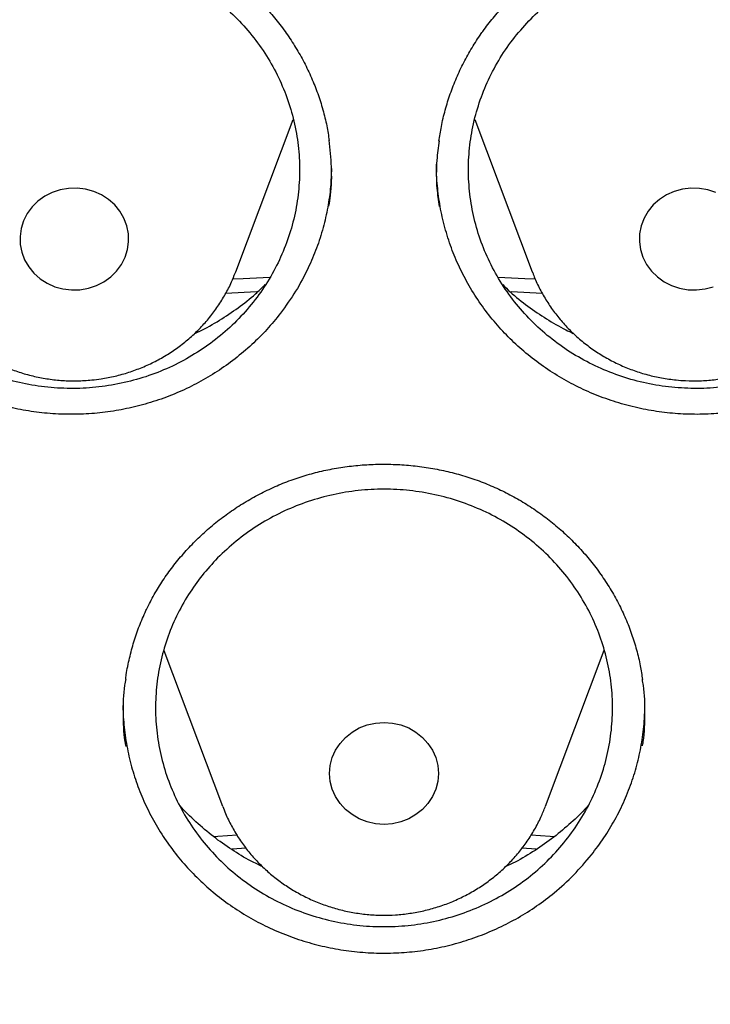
# Model space of a CAD drawing. Header units: millimetres. Extents: x 8 to 1233, y 12 to 1462.
# Tile 47 of 131: x 449.62 to 454.7, y 1292.35 to 1299.59. Entities that reach past the tile are written whole.
import ezdxf

# ---------------------------------------------------------------- set-up
doc = ezdxf.new("R2010")
doc.units = ezdxf.units.MM

msp = doc.modelspace()

# ---------------------------------------------------------------- linework, layer by layer
at = {"color": 7, "linetype": 'Continuous', "lineweight": 30}
for p, q in [((451.2093, 1297.7392), (451.6314, 1298.861)), ((452.9686, 1298.8609), (453.3906, 1297.7392)), ((451.2059, 1297.7304), (451.2093, 1297.7392)), ((453.3906, 1297.7392), (453.3926, 1297.7339)), ((451.3645, 1297.5917), (451.1337, 1297.5802)), ((453.466, 1297.5802), (453.2345, 1297.5917)), ((450.6806, 1294.9533), (451.1119, 1293.807)), ((453.488, 1293.807), (453.92, 1294.9552)), ((451.2871, 1293.4977), (451.1815, 1293.4909))]:
    msp.add_line(p, q, dxfattribs=at)
at = {"color": 7, "linetype": 'Continuous', "lineweight": 30, "flags": 128}
for points in [[(450.063, 1297.6074), (450.1247, 1297.6182), (450.1839, 1297.6378), (450.2391, 1297.6659), (450.2889, 1297.7018), (450.3321, 1297.7445), (450.3676, 1297.793), (450.3946, 1297.8462), (450.4125, 1297.9026), (450.4207, 1297.961), (450.419, 1298.0199), (450.4076, 1298.0778), (450.3866, 1298.1333), (450.3567, 1298.1851), (450.3185, 1298.2318), (450.2729, 1298.2723), (450.2212, 1298.3057), (450.1646, 1298.331), (450.1044, 1298.3477), (450.0421, 1298.3554), (449.9794, 1298.3539), (449.9177, 1298.3432), (449.8585, 1298.3235), (449.8034, 1298.2954), (449.7536, 1298.2595), (449.7104, 1298.2168), (449.6748, 1298.1683), (449.6478, 1298.1151), (449.63, 1298.0587), (449.6218, 1298.0003), (449.6234, 1297.9414), (449.6348, 1297.8835), (449.6558, 1297.828), (449.6857, 1297.7763), (449.724, 1297.7295), (449.7695, 1297.689), (449.8212, 1297.6557), (449.8779, 1297.6303), (449.938, 1297.6136), (450.0003, 1297.6059), (450.063, 1297.6074)], [(454.7413, 1298.3235), (454.6822, 1298.3432), (454.6205, 1298.3539), (454.5577, 1298.3554), (454.4955, 1298.3477), (454.4353, 1298.331), (454.3787, 1298.3057), (454.3269, 1298.2723), (454.2814, 1298.2318), (454.2432, 1298.1851), (454.2132, 1298.1333), (454.1923, 1298.0778), (454.1808, 1298.0199), (454.1792, 1297.961), (454.1874, 1297.9026), (454.2052, 1297.8462), (454.2322, 1297.793), (454.2678, 1297.7445), (454.311, 1297.7018), (454.3608, 1297.6659), (454.416, 1297.6378), (454.4751, 1297.6182), (454.5368, 1297.6074)], [(451.1866, 1297.6869), (451.263, 1297.6908), (451.46, 1297.6995)], [(453.1409, 1297.6995), (453.3368, 1297.6908), (453.4143, 1297.6868)], [(454.5368, 1297.6074), (454.5996, 1297.6059), (454.6618, 1297.6136), (454.722, 1297.6303)], [(452.2999, 1294.4237), (452.3625, 1294.4191), (452.4235, 1294.4053), (452.4815, 1294.3828), (452.535, 1294.352), (452.5828, 1294.3138), (452.6235, 1294.269), (452.6563, 1294.2188), (452.6804, 1294.1644), (452.695, 1294.1071), (452.6999, 1294.0484), (452.695, 1293.9897), (452.6804, 1293.9325), (452.6563, 1293.8781), (452.6235, 1293.8279), (452.5828, 1293.7831), (452.535, 1293.7448), (452.4815, 1293.7141), (452.4235, 1293.6915), (452.3625, 1293.6778), (452.2999, 1293.6732), (452.2374, 1293.6778), (452.1763, 1293.6915), (452.1183, 1293.7141), (452.0648, 1293.7448), (452.0171, 1293.7831), (451.9763, 1293.8279), (451.9435, 1293.8781), (451.9195, 1293.9325), (451.9049, 1293.9897), (451.8999, 1294.0484), (451.9049, 1294.1071), (451.9195, 1294.1644), (451.9435, 1294.2188), (451.9763, 1294.269), (452.0171, 1294.3138), (452.0648, 1294.352), (452.1183, 1294.3828), (452.1763, 1294.4053), (452.2374, 1294.4191), (452.2999, 1294.4237)], [(451.0483, 1293.5852), (451.0783, 1293.5874), (451.2184, 1293.5972)], [(453.3809, 1293.5972), (453.5216, 1293.5874), (453.5518, 1293.5851)], [(453.4182, 1293.4909), (453.3861, 1293.493), (453.312, 1293.4977)]]:
    msp.add_lwpolyline(points, dxfattribs=at)
at = {"color": 7, "linetype": 'Continuous', "lineweight": 30}
for points, knots in [([(484.6756, 1295.0878), (484.6625, 1295.1341), (484.6341, 1295.2348), (484.5886, 1295.3891), (484.539, 1295.5556), (484.4853, 1295.7337), (484.4262, 1295.9271), (484.3609, 1296.136), (484.2892, 1296.3591), (484.1951, 1296.6445), (484.0739, 1296.9984), (483.9205, 1297.4263), (483.7548, 1297.8667), (483.5771, 1298.3172), (483.3878, 1298.7753), (483.1796, 1299.2562), (482.951, 1299.7591), (482.7008, 1300.2834), (482.4592, 1300.765), (482.2316, 1301.2005), (482.0231, 1301.5859), (481.8075, 1301.9711), (481.591, 1302.3452), (481.3814, 1302.6965), (481.1809, 1303.0229), (480.9903, 1303.3252), (480.809, 1303.6057), (480.6282, 1303.8793), (480.4497, 1304.1434), (480.2757, 1304.3954), (480.1185, 1304.6185), (479.9789, 1304.8133), (479.8575, 1304.9802), (479.7592, 1305.1137), (479.6823, 1305.2171), (479.6253, 1305.2933), (479.5783, 1305.3556), (479.5328, 1305.4158), (479.48, 1305.4852), (479.4149, 1305.5703), (479.3345, 1305.6746), (479.2379, 1305.7987), (479.124, 1305.9435), (478.9948, 1306.1056), (478.8502, 1306.2846), (478.588, 1306.6041), (478.2121, 1307.0476), (477.7242, 1307.597), (477.2395, 1308.1184), (476.7597, 1308.6126), (476.2859, 1309.0805), (475.8979, 1309.4483), (475.5931, 1309.729), (475.3644, 1309.9357), (475.121, 1310.1514), (474.8599, 1310.3781), (474.5597, 1310.633), (474.2169, 1310.9166), (473.8276, 1311.2292), (473.4096, 1311.5543), (472.9621, 1311.8906), (472.4844, 1312.237), (471.9859, 1312.5849), (471.4672, 1312.9329), (470.9291, 1313.2797), (470.3611, 1313.6304), (469.7627, 1313.9835), (469.1783, 1314.3122), (468.6122, 1314.6164), (468.0692, 1314.8959), (467.516, 1315.1682), (466.9649, 1315.4272), (466.4283, 1315.668), (465.9095, 1315.8904), (465.4092, 1316.0955), (464.9208, 1316.2868), (464.4456, 1316.4648), (463.9846, 1316.6299), (463.5463, 1316.78), (463.1311, 1316.9163), (462.7394, 1317.0395), (462.3941, 1317.1439), (462.0924, 1317.232), (461.8319, 1317.3057), (461.5888, 1317.3726), (461.3675, 1317.4319), (461.1723, 1317.4828), (461.0081, 1317.5248), (460.8741, 1317.5584), (460.7642, 1317.5856), (460.6662, 1317.6095), (460.5699, 1317.6327), (460.4539, 1317.6604), (460.3084, 1317.6945), (460.1247, 1317.7366), (459.9104, 1317.7844), (459.6655, 1317.8374), (459.3898, 1317.8948), (459.0831, 1317.956), (458.7453, 1318.0202), (458.3762, 1318.0865), (457.9756, 1318.1539), (457.5435, 1318.2214), (457.0797, 1318.2878), (456.5841, 1318.3519), (456.0567, 1318.4123), (455.4783, 1318.4696), (454.8605, 1318.5202), (454.2184, 1318.5609), (453.5859, 1318.5896), (452.9667, 1318.6067), (452.2931, 1318.6136), (451.5688, 1318.6066), (450.7983, 1318.582), (450.0535, 1318.5421), (449.3346, 1318.4888), (448.642, 1318.4235), (448.0209, 1318.3529), (447.4677, 1318.2807), (446.9791, 1318.2099), (446.5068, 1318.1349), (446.0508, 1318.0563), (445.612, 1317.9749), (445.2403, 1317.9011), (444.9392, 1317.8383), (444.7113, 1317.7892), (444.5106, 1317.7446), (444.3369, 1317.705), (444.198, 1317.6726), (444.0903, 1317.6471), (444.0104, 1317.628), (443.947, 1317.6127), (443.8951, 1317.6001), (443.8347, 1317.5853), (443.7501, 1317.5645), (443.6337, 1317.5354), (443.4933, 1317.4997), (443.3325, 1317.4581), (443.1512, 1317.4103), (442.9498, 1317.3559), (442.7052, 1317.2882), (442.4138, 1317.2051), (442.0716, 1317.1039), (441.698, 1316.989), (441.2932, 1316.8594), (440.8614, 1316.7151), (440.4138, 1316.5586), (439.9635, 1316.3942), (439.5201, 1316.2252), (438.9757, 1316.0092), (438.338, 1315.7422), (437.6156, 1315.4196), (436.9223, 1315.091), (436.2536, 1314.7557), (435.6093, 1314.4152), (434.9896, 1314.0707), (434.3984, 1313.7261), (433.8294, 1313.3791), (433.269, 1313.0224), (432.7045, 1312.6472), (432.1299, 1312.2482), (431.5464, 1311.8242), (430.9551, 1311.3746), (430.357, 1310.8979), (429.7536, 1310.3932), (429.2383, 1309.9404), (428.8099, 1309.5488), (428.4675, 1309.2267), (428.1251, 1308.8948), (427.7871, 1308.5573), (427.4613, 1308.2221), (427.1548, 1307.8977), (426.8562, 1307.5729), (426.5675, 1307.2502), (426.2908, 1306.9322), (426.041, 1306.6378), (425.8172, 1306.3677), (425.6185, 1306.1227), (425.4605, 1305.9242), (425.3381, 1305.7681), (425.2496, 1305.6543), (425.1789, 1305.5624), (425.1298, 1305.4982), (425.0926, 1305.4494), (425.0555, 1305.4005), (425.0067, 1305.336), (424.9441, 1305.2526), (424.8673, 1305.1496), (424.7761, 1305.0261), (424.6718, 1304.8834), (424.5547, 1304.721), (424.4253, 1304.5392), (424.2869, 1304.3416), (424.0562, 1304.0065), (423.7376, 1303.5281), (423.3519, 1302.9185), (422.9807, 1302.3007), (422.625, 1301.6769), (422.2729, 1301.0242), (421.9782, 1300.4442), (421.737, 1299.9451), (421.5461, 1299.5346), (421.3582, 1299.1143), (421.1748, 1298.6864), (421.0004, 1298.2611), (420.8386, 1297.8495), (420.6922, 1297.461), (420.5604, 1297.0969), (420.4422, 1296.7575), (420.3367, 1296.4432), (420.2429, 1296.1543), (420.1602, 1295.8909), (420.0878, 1295.6534), (420.0251, 1295.4418), (419.9715, 1295.2565), (419.9391, 1295.1409), (419.9242, 1295.0878)], [0, 0, 0, 0, 0.001645, 0.00357, 0.005513, 0.007703, 0.010147, 0.012793, 0.015609, 0.018595, 0.023632, 0.02909, 0.034968, 0.040572, 0.046512, 0.052786, 0.059396, 0.06634, 0.07362, 0.0787, 0.083932, 0.089296, 0.09448, 0.099374, 0.103899, 0.108145, 0.112112, 0.1158, 0.119826, 0.123456, 0.12669, 0.129529, 0.131972, 0.13402, 0.135418, 0.136544, 0.137397, 0.138187, 0.139221, 0.140491, 0.141986, 0.143889, 0.146065, 0.148512, 0.151231, 0.154211, 0.163137, 0.171781, 0.180143, 0.188225, 0.196025, 0.203544, 0.206992, 0.210552, 0.21435, 0.218387, 0.222662, 0.228132, 0.233948, 0.240111, 0.24662, 0.253476, 0.260678, 0.267785, 0.275201, 0.282924, 0.290955, 0.299294, 0.306146, 0.313193, 0.320407, 0.327445, 0.334206, 0.340689, 0.346895, 0.352824, 0.358739, 0.364348, 0.369654, 0.374656, 0.379353, 0.383747, 0.387036, 0.390131, 0.393033, 0.395679, 0.397985, 0.399948, 0.401486, 0.40272, 0.403826, 0.404942, 0.406114, 0.407911, 0.410063, 0.412568, 0.415428, 0.418642, 0.42221, 0.426133, 0.430409, 0.43504, 0.440024, 0.445363, 0.451056, 0.457103, 0.463505, 0.470911, 0.478273, 0.485478, 0.492527, 0.499421, 0.508479, 0.517252, 0.525742, 0.533947, 0.541868, 0.549506, 0.555307, 0.560933, 0.566384, 0.57166, 0.57676, 0.581654, 0.584628, 0.587289, 0.589636, 0.591669, 0.59339, 0.594522, 0.59546, 0.596205, 0.596757, 0.597288, 0.598335, 0.599744, 0.601399, 0.603297, 0.605438, 0.607823, 0.61045, 0.614138, 0.618218, 0.622689, 0.627554, 0.63281, 0.638325, 0.64385, 0.649292, 0.65465, 0.664011, 0.673105, 0.681933, 0.690495, 0.698956, 0.707141, 0.715048, 0.722677, 0.730266, 0.738121, 0.746244, 0.754616, 0.763255, 0.77216, 0.781333, 0.790773, 0.796188, 0.801688, 0.807271, 0.812938, 0.818482, 0.823722, 0.828658, 0.834034, 0.838995, 0.843544, 0.847678, 0.8514, 0.854707, 0.856664, 0.858428, 0.859818, 0.860775, 0.861291, 0.861997, 0.862953, 0.864159, 0.865698, 0.867514, 0.869607, 0.871977, 0.874624, 0.877537, 0.880552, 0.889093, 0.898, 0.906262, 0.914815, 0.92366, 0.932797, 0.938119, 0.943535, 0.949045, 0.954649, 0.960264, 0.965571, 0.970539, 0.975167, 0.979455, 0.983405, 0.987015, 0.990287, 0.993221, 0.995817, 0.998076, 1, 1, 1, 1]), ([(419.8279, 1282.1751), (419.8463, 1282.3054), (419.8881, 1282.6005), (419.9633, 1283.0592), (420.0517, 1283.5511), (420.1489, 1284.0416), (420.2545, 1284.5305), (420.3686, 1285.0178), (420.4911, 1285.5033), (420.622, 1285.9868), (420.7613, 1286.4683), (420.9089, 1286.9476), (421.0647, 1287.4246), (421.2288, 1287.8991), (421.4011, 1288.3711), (421.5816, 1288.8404), (421.7701, 1289.3069), (421.9667, 1289.7704), (422.1713, 1290.2309), (422.3839, 1290.6882), (422.6043, 1291.1423), (422.8326, 1291.5929), (423.0686, 1292.0399), (423.3124, 1292.4833), (423.5638, 1292.9229), (423.8228, 1293.3587), (424.0893, 1293.7904), (424.3632, 1294.2181), (424.6445, 1294.6414), (424.9331, 1295.0605), (425.2289, 1295.4751), (425.5319, 1295.8851), (425.8419, 1296.2905), (426.1589, 1296.6911), (426.4828, 1297.0868), (426.8135, 1297.4775), (427.1509, 1297.8632), (427.495, 1298.2436), (427.8456, 1298.6188), (428.2026, 1298.9885), (428.566, 1299.3528), (428.9357, 1299.7115), (429.3115, 1300.0645), (429.6934, 1300.4118), (430.0812, 1300.7531), (430.4749, 1301.0886), (430.8744, 1301.4179), (431.2795, 1301.7412), (431.6902, 1302.0583), (432.1062, 1302.369), (432.5277, 1302.6734), (432.9543, 1302.9713), (433.386, 1303.2627), (433.8227, 1303.5474), (434.2643, 1303.8255), (434.7107, 1304.0968), (435.1617, 1304.3613), (435.6172, 1304.6188), (436.0771, 1304.8694), (436.5413, 1305.113), (437.0096, 1305.3495), (437.482, 1305.5787), (437.9583, 1305.8008), (438.4383, 1306.0156), (438.922, 1306.2231), (439.4093, 1306.4231), (439.8999, 1306.6157), (440.3938, 1306.8008), (440.8909, 1306.9784), (441.391, 1307.1483), (441.8939, 1307.3107), (442.3996, 1307.4653), (442.9079, 1307.6122), (443.4186, 1307.7514), (443.9318, 1307.8828), (444.4471, 1308.0063), (444.9645, 1308.122), (445.4838, 1308.2297), (446.0049, 1308.3296), (446.5277, 1308.4215), (447.052, 1308.5054), (447.5777, 1308.5813), (448.1046, 1308.6493), (448.6327, 1308.7091), (449.1617, 1308.761), (449.6915, 1308.8047), (450.222, 1308.8404), (450.7531, 1308.868), (451.2846, 1308.8875), (451.8163, 1308.8989), (452.3482, 1308.9023), (452.8801, 1308.8975), (453.4118, 1308.8846), (453.9432, 1308.8636), (454.4742, 1308.8345), (455.0046, 1308.7974), (455.5343, 1308.7522), (456.0631, 1308.6989), (456.5909, 1308.6375), (457.1177, 1308.5682), (457.6431, 1308.4908), (458.1671, 1308.4054), (458.6896, 1308.3121), (459.2104, 1308.2108), (459.7294, 1308.1016), (460.2464, 1307.9845), (460.7614, 1307.8595), (461.274, 1307.7267), (461.7844, 1307.5862), (462.2922, 1307.4378), (462.7974, 1307.2818), (463.2998, 1307.1181), (463.7993, 1306.9467), (464.2958, 1306.7678), (464.7891, 1306.5813), (465.2792, 1306.3874), (465.7658, 1306.186), (466.2488, 1305.9772), (466.7282, 1305.7611), (467.2038, 1305.5377), (467.6754, 1305.3071), (468.143, 1305.0694), (468.6064, 1304.8246), (469.0655, 1304.5727), (469.5202, 1304.3139), (469.9703, 1304.0482), (470.4158, 1303.7756), (470.8565, 1303.4964), (471.2924, 1303.2104), (471.7232, 1302.9179), (472.1488, 1302.6188), (472.5693, 1302.3133), (472.9844, 1302.0014), (473.394, 1301.6832), (473.7981, 1301.3588), (474.1965, 1301.0284), (474.5892, 1300.6919), (474.9759, 1300.3494), (475.3567, 1300.0011), (475.7314, 1299.6471), (476.1, 1299.2874), (476.4622, 1298.9222), (476.8181, 1298.5514), (477.1675, 1298.1753), (477.5103, 1297.7939), (477.8465, 1297.4074), (478.176, 1297.0158), (478.4987, 1296.6192), (478.8144, 1296.2177), (479.1231, 1295.8115), (479.4248, 1295.4007), (479.7193, 1294.9853), (480.0066, 1294.5654), (480.2866, 1294.1413), (480.5591, 1293.7129), (480.8243, 1293.2805), (481.0819, 1292.844), (481.3319, 1292.4037), (481.5743, 1291.9597), (481.8089, 1291.512), (482.0358, 1291.0608), (482.2548, 1290.6062), (482.4659, 1290.1483), (482.6691, 1289.6872), (482.8643, 1289.2232), (483.0513, 1288.7562), (483.2303, 1288.2864), (483.4011, 1287.814), (483.5638, 1287.339), (483.7181, 1286.8616), (483.8642, 1286.3819), (484.002, 1285.9001), (484.1314, 1285.4162), (484.2524, 1284.9304), (484.3649, 1284.4428), (484.469, 1283.9536), (484.5646, 1283.4628), (484.6519, 1282.9707), (484.7299, 1282.4772), (484.7852, 1282.097), (484.8116, 1281.881), (484.8178, 1281.8302)], [0, 0, 0, 0, 0.004439, 0.010056, 0.015673, 0.021289, 0.026906, 0.032523, 0.038139, 0.043756, 0.049373, 0.054989, 0.060606, 0.066222, 0.071838, 0.077455, 0.083071, 0.088687, 0.094304, 0.09992, 0.105536, 0.111152, 0.116768, 0.122384, 0.128, 0.133616, 0.139232, 0.144847, 0.150463, 0.156079, 0.161694, 0.16731, 0.172925, 0.178541, 0.184156, 0.189772, 0.195387, 0.201002, 0.206617, 0.212232, 0.217847, 0.223462, 0.229077, 0.234692, 0.240307, 0.245922, 0.251536, 0.257151, 0.262766, 0.26838, 0.273995, 0.279609, 0.285224, 0.290838, 0.296453, 0.302067, 0.307681, 0.313296, 0.31891, 0.324524, 0.330138, 0.335752, 0.341366, 0.346981, 0.352595, 0.358209, 0.363823, 0.369436, 0.37505, 0.380664, 0.386278, 0.391892, 0.397506, 0.40312, 0.408734, 0.414347, 0.419961, 0.425575, 0.431189, 0.436802, 0.442416, 0.44803, 0.453643, 0.459257, 0.464871, 0.470484, 0.476098, 0.481712, 0.487325, 0.492939, 0.498553, 0.504166, 0.50978, 0.515393, 0.521007, 0.526621, 0.532234, 0.537848, 0.543462, 0.549075, 0.554689, 0.560303, 0.565916, 0.57153, 0.577144, 0.582757, 0.588371, 0.593985, 0.599599, 0.605212, 0.610826, 0.61644, 0.622054, 0.627668, 0.633282, 0.638895, 0.644509, 0.650123, 0.655737, 0.661351, 0.666965, 0.672579, 0.678193, 0.683808, 0.689422, 0.695036, 0.70065, 0.706264, 0.711879, 0.717493, 0.723107, 0.728722, 0.734336, 0.739951, 0.745565, 0.75118, 0.756794, 0.762409, 0.768024, 0.773639, 0.779253, 0.784868, 0.790483, 0.796098, 0.801713, 0.807328, 0.812943, 0.818559, 0.824174, 0.829789, 0.835405, 0.84102, 0.846636, 0.852251, 0.857867, 0.863482, 0.869098, 0.874714, 0.88033, 0.885945, 0.891561, 0.897177, 0.902793, 0.90841, 0.914026, 0.919642, 0.925258, 0.930874, 0.936491, 0.942107, 0.947724, 0.95334, 0.958956, 0.964573, 0.97019, 0.975806, 0.981423, 0.98704, 0.992656, 0.998273, 1, 1, 1, 1]), ([(448.4568, 1299.5677), (448.4695, 1299.5837), (448.5076, 1299.6317), (448.5763, 1299.7081), (448.665, 1299.7949), (448.7603, 1299.8763), (448.8616, 1299.9519), (448.9685, 1300.0214), (449.0802, 1300.0841), (449.1962, 1300.1396), (449.3156, 1300.1875), (449.4376, 1300.2275), (449.5615, 1300.2594), (449.6865, 1300.2829), (449.812, 1300.2981), (449.938, 1300.3049), (450.0648, 1300.3036), (450.1925, 1300.2942), (450.3204, 1300.2766), (450.4477, 1300.2509), (450.5733, 1300.2171), (450.6963, 1300.1755), (450.8157, 1300.1264), (450.9306, 1300.0701), (451.0403, 1300.0072), (451.1441, 1299.9379), (451.2424, 1299.8622), (451.3355, 1299.7801), (451.4235, 1299.6914), (451.5059, 1299.5966), (451.5819, 1299.4963), (451.6512, 1299.3909), (451.7132, 1299.2812), (451.7674, 1299.1679), (451.8135, 1299.0517), (451.851, 1298.9334), (451.8796, 1298.818), (451.8913, 1298.7416), (451.8968, 1298.7057)], [0, 0, 0, 0, 0.013889, 0.041696, 0.069643, 0.097789, 0.126105, 0.154552, 0.183079, 0.211627, 0.240117, 0.268493, 0.296703, 0.324706, 0.352462, 0.380051, 0.40787, 0.436009, 0.464406, 0.492985, 0.521661, 0.550333, 0.578889, 0.607247, 0.635338, 0.663111, 0.690641, 0.718484, 0.74658, 0.77491, 0.803425, 0.832068, 0.860774, 0.889471, 0.918089, 0.946581, 0.97491, 1, 1, 1, 1]), ([(453.0367, 1299.5226), (453.049, 1299.539), (453.0859, 1299.588), (453.1526, 1299.6664), (453.239, 1299.7558), (453.3321, 1299.8399), (453.4315, 1299.9185), (453.5365, 1299.991), (453.6466, 1300.0569), (453.761, 1300.1158), (453.8791, 1300.1671), (454.0001, 1300.2107), (454.1231, 1300.2461), (454.2474, 1300.2733), (454.3725, 1300.292), (454.4983, 1300.3025), (454.6251, 1300.3049), (454.753, 1300.2992), (454.8814, 1300.2853), (455.0092, 1300.2633), (455.1357, 1300.2332), (455.2597, 1300.1951), (455.3804, 1300.1495), (455.4967, 1300.0966), (455.6079, 1300.0369), (455.7135, 1299.9707), (455.8137, 1299.8979), (455.9089, 1299.8185), (455.9992, 1299.7324), (456.0839, 1299.64), (456.1626, 1299.5419), (456.2346, 1299.4386), (456.2994, 1299.3307), (456.3565, 1299.219), (456.4056, 1299.1042), (456.4464, 1298.987), (456.478, 1298.8681), (456.4973, 1298.7765), (456.5033, 1298.7244), (456.5047, 1298.7127)], [0, 0, 0, 0, 0.013744, 0.04125, 0.068894, 0.096735, 0.124743, 0.15288, 0.181096, 0.209331, 0.23751, 0.265574, 0.293474, 0.321169, 0.34862, 0.375907, 0.403422, 0.431251, 0.459335, 0.487597, 0.515954, 0.544304, 0.572538, 0.600574, 0.628346, 0.655803, 0.683019, 0.710548, 0.738327, 0.766339, 0.794535, 0.822858, 0.851245, 0.879623, 0.907923, 0.936098, 0.964111, 0.991945, 1, 1, 1, 1]), ([(448.7616, 1299.5865), (448.7207, 1299.5407), (448.6389, 1299.4488), (448.5375, 1299.2954), (448.4531, 1299.1329), (448.3891, 1298.962), (448.3452, 1298.7854), (448.3219, 1298.605), (448.3203, 1298.4232), (448.3398, 1298.2423), (448.3799, 1298.0646), (448.4411, 1297.8924), (448.5217, 1297.7277), (448.6208, 1297.5726), (448.7378, 1297.4294), (448.8705, 1297.2996), (449.0174, 1297.1847), (449.177, 1297.0868), (449.3468, 1297.0064), (449.5248, 1296.9447), (449.7089, 1296.903), (449.8966, 1296.8812), (450.0856, 1296.8795), (450.2735, 1296.8988), (450.4579, 1296.9379), (450.6366, 1296.9964), (450.8071, 1297.0743), (450.9675, 1297.1699), (451.1159, 1297.2821), (451.2499, 1297.4099), (451.3683, 1297.5512), (451.4696, 1297.7043), (451.552, 1297.8677), (451.6149, 1298.0389), (451.6578, 1298.2158), (451.6792, 1298.3963), (451.6797, 1298.5781), (451.6592, 1298.7589), (451.6172, 1298.9363), (451.555, 1299.1081), (451.4734, 1299.2723), (451.3727, 1299.4265), (451.2548, 1299.569), (451.1213, 1299.6981), (450.9733, 1299.8116), (450.8131, 1299.9086), (450.6428, 1299.988), (450.4642, 1300.0481), (450.2799, 1300.0887), (450.092, 1300.1094), (449.903, 1300.1093), (449.7153, 1300.089), (449.5311, 1300.0489), (449.353, 1299.9886), (449.1829, 1299.9099), (449.0267, 1299.8152), (448.8846, 1299.7079), (448.8026, 1299.627), (448.7616, 1299.5865)], [0, 0, 0, 0, 0.017883, 0.035823, 0.053706, 0.071589, 0.089529, 0.107412, 0.125301, 0.143247, 0.161136, 0.179028, 0.196978, 0.21487, 0.232759, 0.250706, 0.268595, 0.286478, 0.304417, 0.322299, 0.340172, 0.358103, 0.375976, 0.393843, 0.411767, 0.429634, 0.4475, 0.465423, 0.483289, 0.501159, 0.519087, 0.536957, 0.554836, 0.572772, 0.59065, 0.608537, 0.626482, 0.644369, 0.66226, 0.680209, 0.698101, 0.715992, 0.73394, 0.751831, 0.769716, 0.787658, 0.805543, 0.823419, 0.841352, 0.859228, 0.877096, 0.895022, 0.91289, 0.930756, 0.948679, 0.966544, 0.983272, 1, 1, 1, 1]), ([(453.3666, 1299.587), (453.3255, 1299.5412), (453.2431, 1299.4493), (453.1409, 1299.2959), (453.0557, 1299.1335), (452.9908, 1298.9626), (452.9459, 1298.7859), (452.9217, 1298.6055), (452.9192, 1298.4237), (452.9377, 1298.2428), (452.977, 1298.065), (453.0372, 1297.8928), (453.117, 1297.7281), (453.2154, 1297.5729), (453.3316, 1297.4298), (453.4637, 1297.2999), (453.6099, 1297.185), (453.769, 1297.087), (453.9383, 1297.0067), (454.116, 1296.9449), (454.2998, 1296.9031), (454.4874, 1296.8813), (454.6763, 1296.8795), (454.8643, 1296.8987), (455.0489, 1296.9377), (455.2279, 1296.9961), (455.3988, 1297.074), (455.5597, 1297.1695), (455.7087, 1297.2816), (455.8434, 1297.4093), (455.9625, 1297.5506), (456.0647, 1297.7037), (456.1479, 1297.8671), (456.2118, 1298.0383), (456.2556, 1298.2152), (456.2779, 1298.3958), (456.2793, 1298.5776), (456.2597, 1298.7584), (456.2186, 1298.9358), (456.1573, 1299.1077), (456.0765, 1299.272), (455.9766, 1299.4262), (455.8595, 1299.5687), (455.7267, 1299.6978), (455.5792, 1299.8113), (455.4196, 1299.9084), (455.2497, 1299.9878), (455.0715, 1300.0479), (454.8874, 1300.0886), (454.6997, 1300.1094), (454.5107, 1300.1094), (454.3229, 1300.0892), (454.1385, 1300.0491), (453.9601, 1299.9889), (453.7896, 1299.9102), (453.6329, 1299.8156), (453.4903, 1299.7084), (453.4078, 1299.6275), (453.3666, 1299.587)], [0, 0, 0, 0, 0.017888, 0.035832, 0.05372, 0.071607, 0.089552, 0.107439, 0.125331, 0.14328, 0.161171, 0.179063, 0.197011, 0.214902, 0.232788, 0.25073, 0.268616, 0.286493, 0.304426, 0.322303, 0.340172, 0.358098, 0.375967, 0.393833, 0.411756, 0.429621, 0.447489, 0.465414, 0.483282, 0.501157, 0.51909, 0.536965, 0.554849, 0.57279, 0.590674, 0.608564, 0.626512, 0.644403, 0.662295, 0.680244, 0.698136, 0.716023, 0.733968, 0.751856, 0.769736, 0.787672, 0.805552, 0.823423, 0.841351, 0.859222, 0.877088, 0.895011, 0.912877, 0.930744, 0.948668, 0.966534, 0.983267, 1, 1, 1, 1]), ([(452.704, 1298.701), (452.7095, 1298.7369), (452.7211, 1298.8139), (452.7494, 1298.9304), (452.7864, 1299.0501), (452.8319, 1299.1669), (452.8851, 1299.2802), (452.946, 1299.3892), (452.998, 1299.4692), (453.0295, 1299.5127), (453.0367, 1299.5226)], [0, 0, 0, 0, 0.122261, 0.262645, 0.403101, 0.543244, 0.682807, 0.821571, 0.959387, 1, 1, 1, 1]), ([(451.8949, 1298.2224), (451.8992, 1298.2491), (451.9147, 1298.3446), (451.9176, 1298.5079), (451.9034, 1298.6427), (451.8965, 1298.7083)], [0, 0, 0, 0, 0.166421, 0.594551, 1, 1, 1, 1]), ([(452.705, 1298.7035), (452.6987, 1298.6561), (452.6834, 1298.5401), (452.6834, 1298.3779), (452.699, 1298.2652), (452.7051, 1298.2211)], [0, 0, 0, 0, 0.295536, 0.72409, 1, 1, 1, 1]), ([(451.538, 1297.4349), (451.5052, 1297.3945), (451.4397, 1297.3137), (451.3273, 1297.2019), (451.2052, 1297.0981), (451.0742, 1297.0047), (450.9368, 1296.9233), (450.7927, 1296.8534), (450.6416, 1296.7948), (450.486, 1296.7487), (450.3285, 1296.7158), (450.1688, 1296.6957), (450.0064, 1296.6886), (449.844, 1296.6947), (449.6843, 1296.7138), (449.527, 1296.7456), (449.3715, 1296.7904), (449.2203, 1296.8477), (449.076, 1296.9164), (448.9379, 1296.9965), (448.8061, 1297.0884), (448.6828, 1297.1907), (448.5701, 1297.3016), (448.4673, 1297.421), (448.3744, 1297.5495), (448.2932, 1297.6852), (448.2248, 1297.8257), (448.1688, 1297.9712), (448.1252, 1298.1221), (448.0954, 1298.2759), (448.0796, 1298.4154), (448.0794, 1298.5029), (448.0793, 1298.5392)], [0, 0, 0, 0, 0.03331, 0.066622, 0.100902, 0.135181, 0.168443, 0.201705, 0.235941, 0.270177, 0.303348, 0.336519, 0.370659, 0.404798, 0.437892, 0.470985, 0.505037, 0.539088, 0.57227, 0.605451, 0.639597, 0.673743, 0.706922, 0.740101, 0.774242, 0.808384, 0.841604, 0.874823, 0.909007, 0.943191, 0.976406, 1, 1, 1, 1]), ([(456.1758, 1297.4818), (456.1441, 1297.4404), (456.0809, 1297.3577), (455.9718, 1297.2427), (455.8526, 1297.1353), (455.7243, 1297.038), (455.5892, 1296.9525), (455.4471, 1296.8782), (455.2976, 1296.815), (455.1432, 1296.7643), (454.9867, 1296.7266), (454.8276, 1296.7017), (454.6653, 1296.6897), (454.5027, 1296.6909), (454.3426, 1296.7052), (454.1844, 1296.7322), (454.0277, 1296.7723), (453.875, 1296.8251), (453.7288, 1296.8895), (453.5886, 1296.9655), (453.4544, 1297.0534), (453.3284, 1297.1519), (453.2127, 1297.2593), (453.1066, 1297.3755), (453.0103, 1297.5012), (452.9254, 1297.6343), (452.8532, 1297.7726), (452.7931, 1297.9163), (452.7456, 1298.0657), (452.7109, 1298.2186), (452.6918, 1298.3722), (452.6838, 1298.4762), (452.6861, 1298.5291), (452.6862, 1298.5309)], [0, 0, 0, 0, 0.032945, 0.065891, 0.099793, 0.133694, 0.166624, 0.199554, 0.233449, 0.267343, 0.300178, 0.333013, 0.366808, 0.400603, 0.433351, 0.466099, 0.499795, 0.533492, 0.566314, 0.599136, 0.632913, 0.66669, 0.699501, 0.732312, 0.766075, 0.799838, 0.832688, 0.865539, 0.899343, 0.933146, 0.965999, 0.998853, 1, 1, 1, 1]), ([(451.9129, 1298.5002), (451.9115, 1298.4556), (451.9086, 1298.3598), (451.8875, 1298.2141), (451.8536, 1298.0627), (451.8057, 1297.9132), (451.7395, 1297.7562), (451.653, 1297.5943), (451.5765, 1297.4882), (451.538, 1297.4349)], [0, 0, 0, 0, 0.117145, 0.251251, 0.385356, 0.523349, 0.661341, 0.82974, 1, 1, 1, 1]), ([(448.8362, 1297.7324), (448.8473, 1297.7046), (448.8711, 1297.6455), (448.9171, 1297.5593), (448.9715, 1297.4737), (449.0334, 1297.3927), (449.102, 1297.3168), (449.1769, 1297.2466), (449.2576, 1297.1826), (449.3435, 1297.1252), (449.4342, 1297.0748), (449.529, 1297.0317), (449.6273, 1296.9963), (449.7283, 1296.9689), (449.8315, 1296.9496), (449.936, 1296.9387), (450.0426, 1296.9356), (450.1138, 1296.9409), (450.1501, 1296.9436)], [0, 0, 0, 0, 0.055216, 0.117323, 0.179512, 0.241797, 0.304191, 0.366701, 0.429333, 0.492086, 0.554958, 0.617942, 0.681031, 0.744215, 0.807483, 0.870821, 0.934218, 1, 1, 1, 1]), ([(450.1501, 1296.9436), (450.1729, 1296.9462), (450.2306, 1296.9528), (450.322, 1296.9708), (450.4234, 1296.9989), (450.5219, 1297.0352), (450.617, 1297.0792), (450.708, 1297.1308), (450.7942, 1297.1894), (450.875, 1297.2548), (450.9498, 1297.3263), (451.0181, 1297.4037), (451.0795, 1297.4861), (451.1333, 1297.5733), (451.1756, 1297.6547), (451.1964, 1297.7084), (451.2049, 1297.7303)], [0, 0, 0, 0, 0.049317, 0.124599, 0.1999, 0.275177, 0.35041, 0.425578, 0.500662, 0.575642, 0.650501, 0.725224, 0.799801, 0.874224, 0.948492, 1, 1, 1, 1]), ([(453.3937, 1297.734), (453.3989, 1297.7197), (453.4156, 1297.6739), (453.4523, 1297.5996), (453.5032, 1297.512), (453.5619, 1297.4288), (453.6275, 1297.3505), (453.6996, 1297.2777), (453.7777, 1297.2109), (453.8613, 1297.1504), (453.95, 1297.0968), (454.043, 1297.0503), (454.1397, 1297.0114), (454.2396, 1296.9805), (454.3431, 1296.9567), (454.4138, 1296.948), (454.4498, 1296.9436)], [0, 0, 0, 0, 0.033096, 0.106537, 0.180064, 0.253697, 0.327454, 0.401345, 0.475377, 0.549553, 0.623871, 0.698326, 0.77291, 0.847612, 0.922418, 1, 1, 1, 1]), ([(454.4498, 1296.9436), (454.4727, 1296.9417), (454.5305, 1296.9369), (454.6237, 1296.9367), (454.7287, 1296.9444), (454.8328, 1296.9607), (454.9351, 1296.9851), (455.035, 1297.0178), (455.1318, 1297.0583), (455.2247, 1297.1065), (455.3131, 1297.1619), (455.3964, 1297.2243), (455.474, 1297.2931), (455.5454, 1297.3679), (455.6099, 1297.4481), (455.6675, 1297.5331), (455.7168, 1297.6226), (455.7503, 1297.6934), (455.7645, 1297.735), (455.7678, 1297.7446)], [0, 0, 0, 0, 0.041224, 0.104131, 0.167077, 0.230044, 0.293015, 0.355973, 0.418903, 0.481786, 0.544606, 0.607346, 0.669991, 0.732528, 0.794947, 0.857239, 0.919401, 0.981435, 1, 1, 1, 1]), ([(450.9046, 1297.2851), (450.9168, 1297.2905), (450.9808, 1297.3187), (451.0889, 1297.3814), (451.2269, 1297.4733), (451.3396, 1297.5612), (451.4026, 1297.6223), (451.4264, 1297.6455)], [0, 0, 0, 0, 0.062272, 0.32744, 0.58507, 0.8427, 1, 1, 1, 1]), ([(453.1737, 1297.6453), (453.1917, 1297.6275), (453.2495, 1297.5703), (453.3565, 1297.4855), (453.4933, 1297.3922), (453.6055, 1297.3261), (453.6741, 1297.2952), (453.6926, 1297.2868)], [0, 0, 0, 0, 0.12074, 0.386832, 0.645618, 0.904405, 1, 1, 1, 1]), ([(450.5671, 1295.2842), (450.5763, 1295.3021), (450.604, 1295.3561), (450.656, 1295.4435), (450.7256, 1295.5449), (450.8026, 1295.6422), (450.8868, 1295.7351), (450.9777, 1295.8228), (451.0747, 1295.9049), (451.1773, 1295.9808), (451.2849, 1296.0499), (451.3966, 1296.1118), (451.5118, 1296.1661), (451.6298, 1296.2125), (451.75, 1296.2508), (451.8723, 1296.281), (451.9971, 1296.3034), (452.1243, 1296.3181), (452.2535, 1296.3249), (452.3836, 1296.3235), (452.5136, 1296.314), (452.6427, 1296.2964), (452.7698, 1296.2707), (452.8939, 1296.2373), (453.0141, 1296.1963), (453.1299, 1296.1481), (453.2416, 1296.0925), (453.3495, 1296.0297), (453.4537, 1295.9596), (453.5535, 1295.8825), (453.6484, 1295.7987), (453.7376, 1295.7088), (453.8205, 1295.6133), (453.8966, 1295.5128), (453.9653, 1295.408), (454.0261, 1295.2996), (454.0788, 1295.1882), (454.1231, 1295.0743), (454.1589, 1294.9581), (454.1857, 1294.8464), (454.1966, 1294.7728), (454.2016, 1294.7392)], [0, 0, 0, 0, 0.012824, 0.038548, 0.0644, 0.090435, 0.116627, 0.142938, 0.169323, 0.195728, 0.222081, 0.248329, 0.274425, 0.300332, 0.32601, 0.351521, 0.377241, 0.403249, 0.42949, 0.455894, 0.482381, 0.508855, 0.535216, 0.561389, 0.587309, 0.612932, 0.638325, 0.664001, 0.68991, 0.716036, 0.742333, 0.768748, 0.795223, 0.821691, 0.848087, 0.874367, 0.900499, 0.926467, 0.952275, 0.978213, 1, 1, 1, 1]), ([(451.0759, 1295.6338), (451.1206, 1295.6763), (451.2101, 1295.7614), (451.362, 1295.8698), (451.5246, 1295.9626), (451.6975, 1296.0366), (451.8779, 1296.0918), (452.0635, 1296.1275), (452.2522, 1296.1426), (452.4414, 1296.1375), (452.6289, 1296.1124), (452.8121, 1296.0669), (452.9889, 1296.0022), (453.1571, 1295.9191), (453.3143, 1295.8181), (453.4587, 1295.701), (453.5888, 1295.5693), (453.7022, 1295.4242), (453.7981, 1295.2679), (453.8753, 1295.1024), (453.9322, 1294.9295), (453.9687, 1294.7516), (453.9843, 1294.5709), (453.9782, 1294.3896), (453.9511, 1294.2101), (453.9033, 1294.0346), (453.8348, 1293.8655), (453.7472, 1293.7047), (453.6414, 1293.5542), (453.5183, 1293.4164), (453.38, 1293.2925), (453.2282, 1293.184), (453.0644, 1293.093), (452.8911, 1293.0199), (452.7103, 1292.9657), (452.5243, 1292.9317), (452.3356, 1292.9177), (452.1464, 1292.9238), (451.9592, 1292.9507), (451.7763, 1292.9973), (451.5999, 1293.063), (451.4325, 1293.1476), (451.276, 1293.2495), (451.1322, 1293.3674), (451.0035, 1293.5003), (450.891, 1293.646), (450.7961, 1293.8029), (450.7205, 1293.9691), (450.6647, 1294.1423), (450.6293, 1294.3205), (450.6156, 1294.5013), (450.6228, 1294.6825), (450.651, 1294.8619), (450.7006, 1295.0369), (450.77, 1295.2057), (450.8571, 1295.3625), (450.9584, 1295.5067), (451.0367, 1295.5914), (451.0759, 1295.6338)], [0, 0, 0, 0, 0.017875, 0.035807, 0.053682, 0.071557, 0.089489, 0.107365, 0.125235, 0.143162, 0.161033, 0.178901, 0.196826, 0.214694, 0.232565, 0.250493, 0.268364, 0.286241, 0.304175, 0.322051, 0.339935, 0.357876, 0.37576, 0.393649, 0.411595, 0.429483, 0.447372, 0.465319, 0.483208, 0.501093, 0.519035, 0.536921, 0.554799, 0.572735, 0.590613, 0.608485, 0.626414, 0.644286, 0.662154, 0.68008, 0.697948, 0.715818, 0.733744, 0.751614, 0.769488, 0.78742, 0.805295, 0.823177, 0.841115, 0.858997, 0.876885, 0.894829, 0.912717, 0.930607, 0.948553, 0.966443, 0.983221, 1, 1, 1, 1]), ([(450.3995, 1294.74), (450.4009, 1294.7517), (450.407, 1294.8044), (450.4266, 1294.8969), (450.4583, 1295.0167), (450.4989, 1295.1334), (450.5366, 1295.2221), (450.5609, 1295.2716), (450.5671, 1295.2842)], [0, 0, 0, 0, 0.061722, 0.279521, 0.496493, 0.712305, 0.926725, 1, 1, 1, 1]), ([(450.3993, 1294.7428), (450.3965, 1294.7275), (450.3811, 1294.6444), (450.3788, 1294.4904), (450.3819, 1294.3397), (450.397, 1294.2596), (450.3993, 1294.2475)], [0, 0, 0, 0, 0.09349, 0.509074, 0.925971, 1, 1, 1, 1]), ([(454.201, 1294.2504), (454.203, 1294.2611), (454.2178, 1294.3395), (454.2212, 1294.4888), (454.2186, 1294.6429), (454.2033, 1294.7263), (454.2005, 1294.7417)], [0, 0, 0, 0, 0.065869, 0.484971, 0.904894, 1, 1, 1, 1]), ([(450.3801, 1294.565), (450.38, 1294.5635), (450.3778, 1294.511), (450.3857, 1294.4059), (450.4054, 1294.2511), (450.4404, 1294.0986), (450.4878, 1293.951), (450.5476, 1293.8078), (450.6206, 1293.6686), (450.7058, 1293.5358), (450.8016, 1293.4116), (450.9078, 1293.2953), (451.0248, 1293.1868), (451.1512, 1293.0883), (451.2848, 1293.0013), (451.4255, 1292.925), (451.5738, 1292.8598), (451.7274, 1292.8071), (451.8834, 1292.7674), (452.0421, 1292.7402), (452.2043, 1292.7258), (452.3671, 1292.7246), (452.5279, 1292.7366), (452.6872, 1292.7612), (452.8452, 1292.799), (452.9992, 1292.8496), (453.1467, 1292.9118), (453.2883, 1292.9855), (453.4243, 1293.0711), (453.5623, 1293.1755), (453.6995, 1293.2996), (453.7838, 1293.3989), (453.8261, 1293.4488)], [0, 0, 0, 0, 0.001005, 0.034441, 0.068852, 0.103263, 0.136624, 0.169985, 0.204308, 0.238631, 0.272031, 0.305431, 0.339792, 0.374152, 0.407609, 0.441067, 0.475501, 0.509934, 0.543314, 0.576693, 0.611041, 0.645389, 0.678767, 0.712146, 0.746494, 0.780842, 0.814198, 0.847554, 0.881877, 0.9162, 0.957873, 1, 1, 1, 1]), ([(453.8261, 1293.4488), (453.8575, 1293.4902), (453.9203, 1293.5732), (454.0011, 1293.7079), (454.0713, 1293.8495), (454.1284, 1293.9963), (454.1719, 1294.1457), (454.2016, 1294.2978), (454.218, 1294.4383), (454.2183, 1294.5283), (454.2184, 1294.5657)], [0, 0, 0, 0, 0.128031, 0.256067, 0.387835, 0.519601, 0.647296, 0.774993, 0.906421, 1, 1, 1, 1]), ([(451.4072, 1293.3615), (451.3784, 1293.3751), (451.2998, 1293.4122), (451.1786, 1293.4863), (451.0424, 1293.5821), (450.9156, 1293.6914), (450.8323, 1293.7702), (450.7952, 1293.8145), (450.7941, 1293.8159)], [0, 0, 0, 0, 0.123298, 0.337612, 0.551926, 0.772476, 0.993025, 1, 1, 1, 1]), ([(451.1133, 1293.8061), (451.1199, 1293.7881), (451.1382, 1293.7385), (451.177, 1293.6609), (451.2285, 1293.5735), (451.2878, 1293.4907), (451.3538, 1293.4128), (451.4263, 1293.3404), (451.5049, 1293.274), (451.5889, 1293.214), (451.6779, 1293.1609), (451.7712, 1293.115), (451.8682, 1293.0767), (451.9683, 1293.0462), (452.0707, 1293.0238), (452.1748, 1293.0096), (452.2798, 1293.0038), (452.3851, 1293.0064), (452.4898, 1293.0174), (452.5933, 1293.0368), (452.6948, 1293.0644), (452.7936, 1293.1001), (452.889, 1293.1436), (452.9803, 1293.1946), (453.0668, 1293.2527), (453.148, 1293.3176), (453.2233, 1293.3887), (453.2921, 1293.4657), (453.354, 1293.5478), (453.4084, 1293.6346), (453.4535, 1293.7206), (453.4765, 1293.779), (453.487, 1293.8058)], [0, 0, 0, 0, 0.019071, 0.052596, 0.086162, 0.119776, 0.153447, 0.18718, 0.220978, 0.254841, 0.288769, 0.322759, 0.356808, 0.39091, 0.425059, 0.45925, 0.493474, 0.527725, 0.561994, 0.59627, 0.630545, 0.664809, 0.699055, 0.733272, 0.76745, 0.801583, 0.83566, 0.869676, 0.903626, 0.937506, 0.971316, 1, 1, 1, 1]), ([(453.8017, 1293.812), (453.7983, 1293.808), (453.7598, 1293.7625), (453.6761, 1293.6839), (453.5501, 1293.5765), (453.4124, 1293.4804), (453.2923, 1293.4078), (453.2164, 1293.3725), (453.192, 1293.3611)], [0, 0, 0, 0, 0.020827, 0.236136, 0.451445, 0.672999, 0.894554, 1, 1, 1, 1])]:
    msp.add_open_spline(points, degree=3, knots=knots, dxfattribs=at)

doc.saveas('drawing.dxf')
